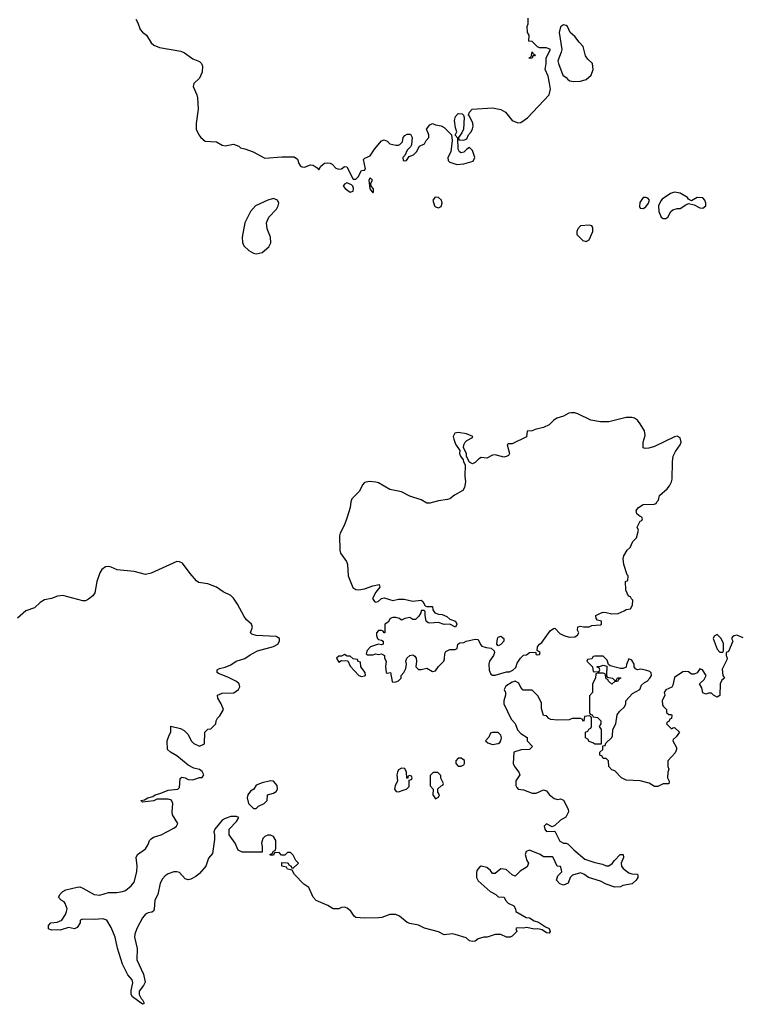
# Model space of a CAD drawing. Header units: inches. Extents: x 2221774 to 2440637, y 201306 to 357559.
# Tile 209 of 245: x 2363966 to 2369041, y 301378 to 308299. Entities that reach past the tile are written whole.
import ezdxf

# ---------------------------------------------------------------- set-up
doc = ezdxf.new("R2010")
doc.units = ezdxf.units.IN
doc.header["$MEASUREMENT"] = 0
doc.layers.add('C3360', color=7, linetype='Continuous')

msp = doc.modelspace()

# ---------------------------------------------------------------- linework, layer by layer
at = {"layer": 'C3360', "color": 5, "elevation": 20}
for points in [[(2364781.8, 308301.8), (2364797.9, 308277.9), (2364814.4, 308230), (2364830, 308210.2), (2364857.4, 308190), (2364890, 308135.2), (2364910, 308118.9), (2364950, 308103.8), (2365098.3, 308078.3), (2365125.3, 308065.3), (2365183.6, 308023.5), (2365230, 308005.5), (2365245, 307990), (2365251.8, 307971.8), (2365248.9, 307930), (2365231.3, 307888.7), (2365190.3, 307850), (2365185.4, 307830), (2365211.2, 307771.2), (2365215.3, 307750), (2365220.9, 307670), (2365207.4, 307570), (2365207.9, 307530), (2365225, 307490), (2365239.4, 307470), (2365270, 307445), (2365350, 307440.5), (2365390, 307417.6), (2365410, 307412.4), (2365470, 307424.6), (2365506.8, 307410), (2365518, 307398), (2365550, 307392.4), (2365606.8, 307370), (2365690, 307326), (2365810, 307335.5), (2365895.1, 307335.1), (2365919.5, 307319.5), (2365930, 307287.3), (2365941.6, 307270), (2365950, 307265.2), (2365970, 307263.2), (2366010, 307278.7), (2366030, 307275.3), (2366058.3, 307258.3), (2366070, 307244.7), (2366084.5, 307270), (2366098, 307282), (2366110, 307290.2), (2366130, 307292.4), (2366150.2, 307290.2), (2366163.2, 307283.2), (2366190, 307256.3), (2366210, 307247.3), (2366230, 307250.7), (2366250, 307266.8), (2366265.4, 307265.4), (2366310, 307178), (2366330, 307178), (2366346, 307194), (2366370, 307238), (2366390, 307242), (2366398, 307250), (2366384.7, 307315.3), (2366394, 307326), (2366430, 307342.8), (2366460.7, 307390), (2366510, 307447.3), (2366530, 307453.4), (2366550, 307444), (2366570, 307427.3), (2366610, 307417.3), (2366630, 307418), (2366638.7, 307421.3), (2366658.4, 307441.6), (2366662.7, 307470), (2366675.1, 307484.9), (2366690, 307494), (2366714.2, 307494.2), (2366725.5, 307470), (2366721, 307419), (2366714.4, 307405.6), (2366690, 307382), (2366674.8, 307345.2), (2366661, 307330), (2366662, 307310), (2366670, 307306), (2366686, 307310), (2366703.7, 307336.3), (2366735.3, 307350), (2366755.3, 307370), (2366778, 307410), (2366813.2, 307426.8), (2366825.2, 307450), (2366844, 307470), (2366844, 307490), (2366827, 307530), (2366850, 307558.8), (2366870, 307570.4), (2366890, 307559.3), (2366930, 307552.9), (2366950, 307542), (2367002.8, 307490), (2367007.3, 307450), (2366998.8, 307370), (2366976, 307330), (2366978, 307310), (2366990, 307298), (2367041.1, 307281.1), (2367090, 307286.5), (2367155, 307304.9), (2367165.7, 307330), (2367150, 307379.3), (2367130, 307401.2), (2367110, 307389.3), (2367090, 307367), (2367070, 307363.7), (2367059, 307370), (2367049.4, 307389.4), (2367047.3, 307467.3), (2367028, 307488), (2367039, 307510), (2367030, 307538), (2367022.6, 307590), (2367030, 307618.8), (2367050, 307638.8), (2367078, 307638), (2367087.3, 307627.3), (2367091.3, 307611.3), (2367086, 307530), (2367075.3, 307504.7), (2367052, 307470), (2367054, 307454), (2367090, 307451), (2367110, 307461), (2367121.2, 307490), (2367140.7, 307510), (2367150, 307531.3), (2367154.3, 307550), (2367151.5, 307571.5), (2367130, 307622), (2367122, 307630), (2367128, 307650), (2367149, 307670), (2367290, 307678.4), (2367350, 307668.5), (2367382, 307650), (2367430, 307590.6), (2367470, 307573.4), (2367490, 307576.3), (2367536, 307610), (2367689.3, 307770), (2367698, 307810), (2367692.1, 307852.1), (2367682, 307902), (2367662, 307950), (2367669, 307990), (2367668.7, 308031.3), (2367698, 308090), (2367670, 308102), (2367620.4, 308100.4), (2367607.3, 308107.3), (2367570, 308146), (2367547.3, 308147.3), (2367548, 308190), (2367538, 308210), (2367535.3, 308250), (2367542, 308270), (2367542, 308310)], [(2369053.6, 303953.6), (2369010, 303972.3), (2368991, 303969), (2368979.6, 303960.4), (2368972, 303950), (2368982, 303930), (2368950, 303858), (2368934, 303850), (2368934, 303830), (2368942, 303810), (2368939.6, 303800.4), (2368905.4, 303734.6), (2368911.3, 303690), (2368922, 303670), (2368903.5, 303656.5), (2368891, 303630), (2368890, 303548), (2368870, 303538), (2368846, 303550), (2368830, 303566), (2368810, 303566), (2368790, 303558), (2368770, 303568), (2368762, 303602), (2368746, 303630), (2368779, 303661), (2368793.2, 303690), (2368768, 303730), (2368750, 303736), (2368730, 303708), (2368710, 303699), (2368690, 303699), (2368670, 303715.3), (2368650, 303718), (2368630, 303714), (2368570, 303675.3), (2368559.6, 303620.4), (2368552.7, 303607.3), (2368510, 303588), (2368498, 303570), (2368502, 303550), (2368484.7, 303510), (2368485.4, 303485.4), (2368490, 303474), (2368514, 303450), (2368514, 303430), (2368530, 303414), (2368550, 303414), (2368552, 303410), (2368550, 303386), (2368538, 303382), (2368530, 303366), (2368518, 303362), (2368514, 303350), (2368550, 303314), (2368558, 303322), (2368570, 303324.7), (2368604.7, 303290), (2368582, 303258), (2368561, 303239), (2368558, 303230), (2368583.6, 303183.6), (2368584.7, 303170), (2368574.8, 303145.2), (2368524.7, 303090), (2368524.7, 303050), (2368532, 303030), (2368524.7, 303010), (2368522, 302970), (2368532.7, 302947.3), (2368532, 302928), (2368490, 302928.7), (2368454, 302910), (2368430, 302908.7), (2368392.9, 302932.9), (2368330, 302949), (2368230, 302954), (2368198, 302970), (2368150, 303018), (2368130, 303026), (2368108, 303050), (2368106, 303090), (2368090, 303106), (2368070, 303106), (2368062, 303122), (2368046, 303130), (2368046, 303150), (2368066, 303170), (2368066, 303194), (2368082, 303198), (2368087.3, 303212.7), (2368130, 303254), (2368135.3, 303264.7), (2368138, 303310), (2368158, 303350), (2368168.4, 303411.6), (2368183.1, 303436.9), (2368218, 303470), (2368228, 303490), (2368228.4, 303511.6), (2368276.4, 303563.6), (2368326, 303590), (2368338, 303622), (2368359, 303641), (2368378, 303650), (2368398, 303670), (2368408, 303690), (2368407.3, 303707.3), (2368396.4, 303716.4), (2368367.3, 303727.3), (2368334, 303734), (2368310, 303728.7), (2368296.4, 303736.4), (2368286, 303750), (2368286, 303770), (2368270, 303798), (2368250, 303806), (2368232.7, 303767.3), (2368231.1, 303748.9), (2368210, 303738), (2368190, 303738), (2368118, 303758), (2368106, 303766), (2368096.4, 303796.4), (2368070, 303826), (2368010, 303826), (2367998, 303822), (2367990, 303806), (2367958, 303802), (2367954, 303790), (2367994, 303750), (2367998, 303718), (2368010, 303714), (2368042, 303718), (2368046, 303730), (2368042, 303742), (2368027.3, 303747.3), (2368027.3, 303752.7), (2368050, 303754), (2368070, 303762), (2368094, 303754), (2368092.7, 303692.7), (2368098, 303678), (2368134, 303670), (2368150, 303654), (2368162, 303658), (2368170, 303672), (2368190, 303674), (2368194, 303670), (2368178, 303662), (2368170, 303646), (2368150, 303646), (2368130, 303628.7), (2368106, 303650), (2368102, 303662), (2368090, 303666), (2368082, 303702), (2368070, 303706), (2368030, 303706), (2368018, 303702), (2368014, 303670), (2367994, 303630), (2367994, 303570), (2367972.7, 303547.3), (2367974, 303430), (2367978, 303418), (2367992.7, 303412.7), (2367998, 303398), (2368030, 303394), (2368051.6, 303371.6), (2368052, 303350), (2368042, 303330), (2368054, 303310), (2368054, 303206), (2368010, 303206), (2367996.4, 303216.4), (2367970, 303226), (2367962, 303242), (2367946, 303250), (2367946, 303290), (2367962, 303298), (2367967.3, 303312.7), (2367982, 303318), (2367986, 303330), (2367986, 303390), (2367982, 303402), (2367970, 303406), (2367938, 303402), (2367934, 303370), (2367930, 303366), (2367922, 303382), (2367910, 303386), (2367850, 303386), (2367830, 303378), (2367750, 303375.3), (2367700.4, 303380.4), (2367687.3, 303387.3), (2367670, 303406), (2367648.4, 303408.4), (2367636.4, 303456.4), (2367636.4, 303496.4), (2367610, 303546), (2367570, 303586), (2367507.3, 303587.3), (2367490, 303606), (2367476.5, 303636.5), (2367450, 303648.7), (2367430, 303642), (2367385.4, 303614.6), (2367372, 303590), (2367382, 303570), (2367382, 303550), (2367371.3, 303510), (2367371, 303490), (2367422, 303382), (2367450.8, 303350.8), (2367466.4, 303306.4), (2367490, 303282), (2367534, 303254), (2367534, 303230), (2367572, 303190), (2367550, 303168), (2367492.7, 303167.3), (2367442, 303150), (2367436, 303070), (2367444.7, 303050), (2367476, 303010), (2367482, 302990), (2367456, 302950), (2367456, 302916), (2367462, 302902), (2367471, 302891), (2367510, 302886), (2367570, 302861), (2367597.2, 302862.8), (2367650, 302884.7), (2367670, 302878), (2367690, 302852), (2367723.5, 302823.5), (2367750, 302818), (2367770, 302822), (2367790, 302812), (2367822, 302750), (2367824.7, 302730), (2367807.1, 302692.9), (2367768.2, 302671.8), (2367730, 302635.3), (2367710, 302626), (2367670, 302646), (2367654, 302630), (2367658, 302610), (2367670, 302592), (2367730, 302594), (2367764.9, 302524.9), (2367790, 302511.3), (2367810, 302511), (2367823.5, 302503.5), (2367862.8, 302462.8), (2367939.3, 302399.3), (2368010, 302374), (2368063.5, 302363.5), (2368090, 302351.3), (2368110, 302351.3), (2368132.9, 302367.1), (2368148.7, 302390), (2368188, 302430), (2368210, 302431.3), (2368212, 302410), (2368196, 302370), (2368198, 302350), (2368210, 302332), (2368250, 302302), (2368270, 302294), (2368307.3, 302292.7), (2368312.7, 302287.3), (2368314, 302270), (2368302, 302250), (2368274, 302226), (2368206.8, 302213.2), (2368190, 302204), (2368150, 302202), (2368090, 302222), (2368050, 302244), (2367966, 302270), (2367933.6, 302293.6), (2367910, 302302), (2367854.4, 302285.6), (2367838, 302270), (2367822, 302230), (2367790, 302215.3), (2367764.7, 302224.7), (2367742, 302250), (2367750, 302282), (2367778, 302310), (2367776.4, 302323.6), (2367770, 302346), (2367746, 302350), (2367718, 302410), (2367710, 302415.3), (2367650, 302415.3), (2367626, 302430), (2367550, 302462), (2367527.1, 302452.9), (2367521, 302430), (2367531.3, 302390), (2367544.7, 302370), (2367535.3, 302344.7), (2367485.4, 302314.6), (2367450, 302278), (2367430, 302288), (2367386.3, 302326.3), (2367350, 302329.2), (2367310, 302298), (2367290, 302298), (2367277.5, 302317.5), (2367250, 302339.3), (2367211, 302349), (2367198.8, 302341.2), (2367181.4, 302318.6), (2367177.3, 302302.7), (2367179.1, 302270), (2367190, 302246.8), (2367274, 302170), (2367314, 302150), (2367330, 302134), (2367374, 302130), (2367382, 302110), (2367402, 302090), (2367442, 302070), (2367452, 302048), (2367454, 302030), (2367527.1, 301987.1), (2367550, 301984.7), (2367584, 301964), (2367614.4, 301954.4), (2367662.8, 301922.8), (2367690, 301910.8), (2367696, 301890), (2367690, 301878), (2367670, 301881.2), (2367641.2, 301901.2), (2367610, 301909.2), (2367586.8, 301906.8), (2367530, 301919), (2367510, 301914), (2367464.7, 301915.3), (2367454, 301910), (2367462, 301890), (2367430, 301858), (2367414, 301850), (2367389.1, 301849.1), (2367350, 301868), (2367310, 301868), (2367254, 301850), (2367230, 301849), (2367190, 301838), (2367170, 301822), (2367150, 301819), (2367130, 301824), (2367104.7, 301844.7), (2367029.3, 301869.3), (2367010, 301873.2), (2366950, 301865.2), (2366910, 301886.6), (2366812.9, 301912.9), (2366770, 301934), (2366710, 301945.2), (2366690, 301954), (2366638, 301998), (2366610, 302009.4), (2366570, 302009.4), (2366511.9, 301988.1), (2366490, 301984.7), (2366390, 301982.7), (2366330, 301989.2), (2366318, 301998), (2366293.8, 302033.8), (2366270, 302054), (2366250, 302061.2), (2366230, 302059), (2366210, 302049.3), (2366169.5, 302049.5), (2366132.3, 302072.3), (2366050, 302108.7), (2366029, 302130), (2365999.3, 302199.3), (2365963.1, 302223.1), (2365898, 302290), (2365882, 302322), (2365848.4, 302328.4), (2365842, 302342), (2365808.4, 302348.4), (2365810, 302374), (2365847.3, 302372.7), (2365854, 302370), (2365858, 302358), (2365874, 302350), (2365878, 302338), (2365890, 302334), (2365926, 302370), (2365908.4, 302388.4), (2365890, 302426), (2365870, 302446), (2365850, 302446), (2365830, 302426), (2365807.3, 302427.3), (2365790, 302446), (2365758, 302442), (2365750, 302426), (2365730, 302426), (2365726, 302430), (2365742, 302438), (2365750, 302454), (2365762, 302458), (2365767.3, 302472.7), (2365768, 302530), (2365750, 302558), (2365730, 302568), (2365710, 302568), (2365690, 302558), (2365676.9, 302543.1), (2365666, 302510), (2365671.6, 302488.4), (2365671.6, 302448.4), (2365530, 302448), (2365502, 302462), (2365482, 302510), (2365438, 302570), (2365438, 302610), (2365490, 302662), (2365506, 302690), (2365490, 302698), (2365450, 302697.2), (2365410, 302685.2), (2365390, 302673.2), (2365338, 302610), (2365331.3, 302590), (2365336, 302570), (2365335.3, 302535.3), (2365322, 302438), (2365293.7, 302406.3), (2365274, 302350), (2365230, 302297.2), (2365204.1, 302275.9), (2365170, 302258), (2365150, 302253.2), (2365130, 302259), (2365090, 302304), (2365070, 302309.2), (2365050, 302309.2), (2365010, 302294.5), (2364990, 302280.9), (2364970, 302260.9), (2364954.4, 302230), (2364938.4, 302150), (2364917.1, 302110), (2364912.4, 302047.6), (2364907.3, 302032.7), (2364895.5, 302024.5), (2364870, 302022), (2364850, 302012.3), (2364830, 301986.6), (2364788.8, 301910), (2364775.3, 301870), (2364774, 301850), (2364792.7, 301770), (2364790.4, 301690), (2364837, 301590), (2364847.5, 301532.5), (2364837.3, 301510), (2364806, 301470), (2364807.1, 301447.1), (2364819.8, 301419.8), (2364830.8, 301410), (2364838, 301390), (2364839.6, 301380.4), (2364830, 301378), (2364759, 301430), (2364750, 301448), (2364750, 301474), (2364762, 301530), (2364758, 301550), (2364725.4, 301585.4), (2364690, 301659), (2364653.1, 301773.1), (2364638.4, 301850), (2364610, 301918), (2364578, 301970), (2364550, 301978.4), (2364490, 301974), (2364410, 301976), (2364392, 301970), (2364391.3, 301950), (2364370, 301918), (2364351.1, 301908.9), (2364310, 301919), (2364250, 301899), (2364230, 301902), (2364190, 301898), (2364169.1, 301909.1), (2364168.4, 301931.6), (2364186, 301950), (2364230, 301954.8), (2364262, 301970), (2364288, 302010), (2364295.3, 302030), (2364299, 302050), (2364286.3, 302086.3), (2364278, 302098), (2364258, 302110), (2364238, 302130), (2364250, 302152), (2364270, 302172), (2364290, 302182), (2364370, 302201), (2364390, 302202.8), (2364410, 302194.8), (2364490, 302150.6), (2364530, 302145.5), (2364590, 302164), (2364650, 302163.8), (2364688, 302170), (2364710, 302177.3), (2364750, 302210.8), (2364770, 302236), (2364789.6, 302310), (2364791.8, 302351.8), (2364786, 302410), (2364794, 302430), (2364850, 302471.3), (2364870, 302502), (2364879, 302530), (2364890, 302541), (2364906.6, 302553.4), (2364962, 302570), (2365050, 302616.3), (2365069.2, 302630), (2365078, 302650), (2365041.2, 302710), (2365037.2, 302730), (2365044, 302790), (2365033.1, 302813.1), (2365010, 302819.5), (2364930, 302819), (2364910, 302809.3), (2364830, 302798), (2364818, 302810), (2364844.7, 302815.3), (2364868, 302830), (2364902, 302838), (2364918, 302850), (2364958.9, 302861.1), (2365010, 302883), (2365078, 302890), (2365090, 302902), (2365095.3, 302964.7), (2365105.2, 302974.8), (2365130, 302970.8), (2365150, 302958.8), (2365183.1, 302956.9), (2365230, 302971.3), (2365250, 302972), (2365262, 302990), (2365250, 303015.3), (2365230, 303028.7), (2365190, 303039), (2365150, 303059), (2365070, 303124), (2365026, 303150), (2365006, 303170), (2365004, 303230), (2365017.2, 303270), (2365029, 303290), (2365030, 303334), (2365096.9, 303316.9), (2365123.6, 303303.6), (2365150, 303274), (2365172, 303230), (2365190, 303212), (2365230, 303192), (2365266, 303210), (2365268, 303290), (2365290, 303312), (2365310, 303314), (2365346, 303350), (2365348, 303370), (2365358, 303390), (2365373.6, 303406.4), (2365399, 303450), (2365384, 303490), (2365359, 303530), (2365358, 303550), (2365390, 303566), (2365471.5, 303568.5), (2365505.2, 303590), (2365514, 303610), (2365509.3, 303630), (2365490, 303646.6), (2365430, 303677), (2365363.2, 303703.2), (2365355.3, 303710), (2365355.3, 303730), (2365370, 303738.8), (2365410, 303747.3), (2365450, 303764.9), (2365489.5, 303790.5), (2365550, 303808), (2365585.9, 303834.1), (2365638, 303862), (2365750, 303892.4), (2365780.9, 303910), (2365793.3, 303930), (2365793.6, 303950), (2365770, 303963.6), (2365630, 303969.7), (2365599, 303979), (2365588, 303990), (2365602.9, 304030), (2365597, 304050), (2365561, 304081), (2365543.9, 304103.9), (2365498.1, 304190), (2365470, 304233), (2365450.5, 304250.5), (2365397.8, 304277.8), (2365350, 304311.3), (2365290, 304332.5), (2365224.1, 304344.1), (2365210, 304354.6), (2365165.8, 304405.8), (2365110, 304478.2), (2365090, 304489.1), (2365070, 304490.7), (2364890, 304408.5), (2364850, 304399.3), (2364770, 304420.7), (2364651.1, 304431.1), (2364610, 304451.1), (2364590, 304456), (2364570, 304453.7), (2364544.8, 304435.2), (2364528.7, 304410), (2364507.6, 304350), (2364494.6, 304270), (2364479.6, 304250), (2364450, 304225.1), (2364430, 304214.5), (2364410, 304214.8), (2364270, 304251.6), (2364232.9, 304247.1), (2364190, 304229.5), (2364139.9, 304220.1), (2364110, 304202.7), (2364070, 304165.2), (2364010, 304143.7), (2363950, 304092.7)]]:
    msp.add_lwpolyline(points, dxfattribs=at)
for points in [[(2367790, 308262), (2367770, 308248), (2367760.7, 308210), (2367778, 308090), (2367774.8, 308070), (2367751, 308010), (2367756, 307990), (2367784.7, 307910), (2367810, 307892), (2367819.6, 307879.6), (2367834, 307870), (2367863.5, 307863.5), (2367910, 307866.8), (2367950, 307878), (2367984, 307910), (2367999, 307950), (2367994, 307990), (2367960.9, 308020.9), (2367944.7, 308044.7), (2367929, 308110), (2367900.1, 308140.1), (2367870, 308182), (2367838, 308210), (2367818, 308250), (2367810, 308258)], [(2367550, 308026), (2367548, 308030), (2367562, 308038), (2367570, 308074), (2367578, 308058), (2367592, 308052), (2367586, 308046), (2367574, 308046), (2367570, 308028.7)], [(2366430, 307188), (2366421, 307170), (2366427.3, 307110), (2366450, 307082), (2366454, 307090), (2366453.2, 307110), (2366438, 307130), (2366435.3, 307150), (2366448, 307170)], [(2366267.3, 307152.7), (2366250, 307142), (2366241, 307130), (2366258, 307110), (2366290, 307086.8), (2366310, 307094), (2366313.2, 307113.2), (2366308.7, 307130), (2366299.3, 307139.3)], [(2368570, 307086.6), (2368543.4, 307076.6), (2368483.5, 307036.5), (2368473.7, 307026.3), (2368457.3, 306990), (2368460.5, 306950), (2368477.3, 306910), (2368490, 306902.4), (2368510, 306902.6), (2368523.7, 306910), (2368545.2, 306950), (2368558, 306962), (2368589, 306971), (2368610, 306970.8), (2368650, 306998), (2368670, 307006), (2368710, 306998), (2368750, 306975.5), (2368770, 306974.9), (2368791.2, 306990), (2368791.5, 307010), (2368783.7, 307030), (2368770, 307046), (2368731, 307049), (2368690, 307026), (2368670, 307038), (2368662, 307050), (2368610, 307079.5)], [(2365750, 307041.6), (2365710, 307031.2), (2365624.4, 306990), (2365589.2, 306950.8), (2365548.2, 306870), (2365530.4, 306770), (2365532.8, 306732.8), (2365542, 306710), (2365576.3, 306676.3), (2365610, 306658), (2365630, 306653.4), (2365670, 306662), (2365718.7, 306701.3), (2365732.6, 306730), (2365729.7, 306770), (2365706.3, 306830), (2365700.5, 306870), (2365718.7, 306910), (2365771.9, 306968.1), (2365784.2, 306990), (2365787.3, 307010), (2365778, 307030)], [(2366888.2, 307051.8), (2366870.8, 307030), (2366882.8, 306990), (2366890, 306982.8), (2366910, 306977.3), (2366930, 306986), (2366938, 307010), (2366932.7, 307030), (2366910, 307049)], [(2368370, 307049), (2368350, 307048.7), (2368327.1, 307012.9), (2368325.4, 306985.4), (2368330, 306974), (2368350, 306972), (2368370, 306984.7), (2368389, 307010), (2368395.3, 307030), (2368384, 307044)], [(2367974, 306854), (2367910, 306849), (2367891, 306830), (2367882.8, 306810), (2367882.8, 306790), (2367890, 306781), (2367926.2, 306746.2), (2367950, 306738.8), (2367970, 306752), (2367997.2, 306810), (2367997.2, 306837.2), (2367988.9, 306848.9)], [(2367870, 305536.5), (2367843.5, 305536.5), (2367827.1, 305532.9), (2367790, 305511.6), (2367742.9, 305497.1), (2367718.9, 305481.1), (2367690, 305452.3), (2367650, 305432.3), (2367590, 305418.4), (2367568.9, 305408.9), (2367534, 305406), (2367530, 305368), (2367430, 305318), (2367402, 305318), (2367394, 305310), (2367411.3, 305250), (2367403.6, 305236.4), (2367394, 305230), (2367370, 305223.7), (2367310, 305239.3), (2367290, 305239), (2367250, 305218), (2367210, 305222), (2367192, 305210), (2367170, 305186), (2367150, 305178), (2367128.7, 305188.7), (2367108, 305228), (2367108, 305250), (2367088, 305290), (2367088.7, 305310), (2367098, 305330), (2367110, 305342), (2367150, 305362), (2367153.2, 305370), (2367108.4, 305388.4), (2367050, 305396.2), (2367026.7, 305393.3), (2367013.4, 305370), (2367018, 305350), (2367030, 305316), (2367062, 305270), (2367058, 305250), (2367064.7, 305230), (2367085.4, 305205.4), (2367086.8, 305190), (2367098, 305170), (2367096.4, 305090), (2367100.3, 305050), (2367093.4, 305010), (2367082, 304990), (2367023, 304957), (2366990, 304930.8), (2366974.7, 304925.3), (2366910, 304916.9), (2366850, 304899.5), (2366830, 304901.1), (2366790, 304925), (2366709.5, 304949.5), (2366650, 304980.4), (2366570, 304997.6), (2366490, 305042.4), (2366470, 305049.3), (2366426.3, 305053.7), (2366390, 305045.4), (2366377.3, 305030), (2366356.1, 304983.9), (2366300.8, 304930), (2366293.8, 304910), (2366290.2, 304870), (2366270, 304802.7), (2366250, 304747.3), (2366218.5, 304690), (2366215, 304670), (2366218, 304570), (2366222.3, 304550), (2366264.9, 304490), (2366272.2, 304470), (2366276, 304390), (2366307.6, 304307.6), (2366330, 304292.7), (2366350, 304292.2), (2366390, 304298.7), (2366450, 304320.5), (2366494, 304330), (2366498, 304310), (2366470, 304275.3), (2366447.7, 304230), (2366461, 304210), (2366470, 304205.5), (2366488, 304210), (2366509.3, 304230.7), (2366530, 304236), (2366590, 304216), (2366630, 304226.8), (2366670, 304226), (2366730, 304211), (2366790, 304218), (2366802, 304210), (2366818, 304178), (2366830, 304174), (2366870, 304174), (2366872, 304150), (2366884.7, 304130), (2366910, 304121), (2366938, 304118), (2366970, 304104.7), (2366990, 304084.7), (2367031.3, 304070), (2367041, 304050), (2367030, 304029.4), (2366990, 304049), (2366950, 304046.6), (2366910, 304061.2), (2366850, 304056), (2366839.3, 304059.3), (2366824, 304070), (2366817.2, 304110), (2366818, 304138), (2366810, 304146), (2366790, 304146), (2366786.8, 304130), (2366773.7, 304106.3), (2366750, 304084), (2366730, 304084), (2366710, 304096), (2366674, 304090), (2366650, 304078), (2366638, 304090), (2366610, 304097), (2366590, 304098), (2366571.3, 304090), (2366556.9, 304063.1), (2366534, 304050), (2366534, 303990), (2366530, 303988), (2366522, 304002), (2366510, 304006), (2366490, 304006), (2366474, 303990), (2366474, 303970), (2366482, 303950), (2366490, 303942), (2366510, 303938), (2366522, 303930), (2366522, 303910), (2366510, 303904), (2366490, 303908.7), (2366434, 303890), (2366410, 303866), (2366402, 303842), (2366410, 303834), (2366450, 303834), (2366470, 303842), (2366490, 303838), (2366510, 303841), (2366530.8, 303830.8), (2366532, 303810), (2366542, 303790), (2366538, 303750), (2366542, 303710), (2366550, 303704.7), (2366574, 303710), (2366586, 303646), (2366590, 303642), (2366610, 303644.7), (2366630, 303652), (2366648, 303670), (2366648, 303690), (2366668, 303710), (2366682, 303738), (2366685.2, 303770), (2366682, 303790), (2366689.5, 303810), (2366710, 303830.4), (2366730, 303835.5), (2366745.5, 303825.5), (2366753.4, 303810), (2366756.3, 303790), (2366751.3, 303750), (2366770, 303731.3), (2366790, 303731), (2366830, 303741), (2366870, 303718), (2366880.4, 303719.6), (2366890, 303722), (2366910, 303752), (2366948, 303790), (2366954, 303806), (2366955.3, 303844.7), (2366963.1, 303856.9), (2366990, 303872), (2367027.3, 303872.7), (2367042, 303878), (2367046, 303910), (2367060.4, 303919.6), (2367090, 303922), (2367106, 303930), (2367170, 303944.7), (2367190, 303942), (2367206.4, 303906.4), (2367216, 303896), (2367246.4, 303886.4), (2367282, 303882), (2367302, 303862), (2367304.7, 303850), (2367298, 303830), (2367270.8, 303790), (2367264, 303770), (2367267.1, 303727.1), (2367279.6, 303699.6), (2367290, 303692), (2367310, 303691.3), (2367390, 303716), (2367410, 303716), (2367434, 303726), (2367454.6, 303745.4), (2367464.7, 303775.3), (2367488.9, 303811.1), (2367510, 303832), (2367530, 303834), (2367550, 303852), (2367594, 303854), (2367598, 303838), (2367610, 303834), (2367622, 303838), (2367626, 303850), (2367606, 303866), (2367608, 303890), (2367622, 303910), (2367638, 303922), (2367696.4, 304003.6), (2367720.4, 304019.6), (2367730, 304022), (2367764.5, 303984.5), (2367792, 303970), (2367830, 303958.8), (2367870, 303962), (2367888.4, 303971.6), (2367898, 303990), (2367888.9, 304008.9), (2367890, 304032), (2367910, 304036), (2367930.9, 304030.9), (2367970, 304030.8), (2367990, 304040.7), (2368050, 304044.7), (2368058, 304050), (2368058, 304070), (2368030, 304079), (2368019, 304090), (2368018, 304110), (2368050, 304126.8), (2368070, 304134), (2368090, 304133), (2368130, 304121.6), (2368174.5, 304125.5), (2368216.4, 304143.6), (2368230, 304154), (2368262, 304158), (2368276.4, 304183.6), (2368278, 304218), (2368267.3, 304227.3), (2368262, 304242), (2368247.3, 304247.3), (2368228.9, 304288.9), (2368226, 304350), (2368242, 304358), (2368246, 304390), (2368238, 304398), (2368214, 304470), (2368208.9, 304508.9), (2368215.3, 304530), (2368238, 304570), (2368258, 304590), (2368278, 304630), (2368303.1, 304656.9), (2368318, 304710), (2368308.9, 304731.1), (2368330, 304774), (2368342, 304778), (2368346, 304790), (2368342, 304802), (2368330, 304806), (2368306.3, 304826.3), (2368302, 304850), (2368318, 304870), (2368350, 304892), (2368427.3, 304892.7), (2368442, 304898), (2368446, 304910), (2368458, 304922), (2368464.7, 304955.3), (2368518.4, 305001.6), (2368536.6, 305023.4), (2368549.7, 305050.2), (2368553.8, 305070), (2368556.2, 305190), (2368561.2, 305230), (2368577.1, 305262.9), (2368611.6, 305310), (2368617.1, 305330), (2368610, 305358.7), (2368590, 305371.1), (2368570, 305366.3), (2368430, 305299.5), (2368390, 305286.6), (2368364.1, 305284.1), (2368349.6, 305290), (2368351.2, 305330), (2368363.6, 305376.4), (2368358.6, 305410), (2368330, 305459.3), (2368310, 305483.5), (2368290, 305497), (2368270, 305502.7), (2368230, 305502.5), (2368110, 305471.2), (2368050, 305471.6), (2367983.3, 305483.3), (2367890, 305528.9)], [(2368870, 303978), (2368850, 303966), (2368842, 303950), (2368870, 303874), (2368890, 303854), (2368910, 303854), (2368916.4, 303863.6), (2368915.3, 303915.3), (2368898, 303950)], [(2367330, 303898), (2367322, 303910), (2367326, 303950), (2367330, 303958), (2367350, 303966), (2367371.3, 303950), (2367371, 303930), (2367350, 303908)], [(2366250, 303838), (2366230, 303826), (2366210, 303826), (2366194, 303810), (2366210, 303782), (2366230, 303794), (2366272.7, 303792.7), (2366290, 303754), (2366352, 303690), (2366370, 303682.8), (2366390, 303686), (2366398, 303690), (2366395.3, 303710), (2366366, 303750), (2366362, 303782), (2366347.3, 303787.3), (2366342, 303802), (2366310, 303806), (2366290, 303826), (2366270, 303826)], [(2367290.9, 303289.1), (2367276.9, 303283.1), (2367265.4, 303254.6), (2367242, 303230), (2367256.9, 303216.9), (2367290, 303204.7), (2367330, 303211.3), (2367342, 303218), (2367348.7, 303230), (2367355.3, 303250), (2367348.7, 303270), (2367330, 303288.7)], [(2367070, 303108), (2367050, 303108), (2367032, 303090), (2367032, 303070), (2367050, 303052), (2367070, 303051.3), (2367090, 303062), (2367094, 303070), (2367092.9, 303092.9)], [(2366650, 303038), (2366630, 303026), (2366622, 303010), (2366618, 302990), (2366622, 302950), (2366606, 302914), (2366602, 302890), (2366612.7, 302872.7), (2366630, 302872), (2366670, 302884.7), (2366686, 302890), (2366706, 302910), (2366706, 302954), (2366722, 302958), (2366726, 302970), (2366722, 302982), (2366710, 302986), (2366698, 302982), (2366694, 302966), (2366687.3, 302967.3), (2366686, 303010), (2366675.3, 303035.3)], [(2366907.3, 303007.3), (2366872.7, 303007.3), (2366852.7, 302987.3), (2366852.7, 302912.7), (2366874, 302890), (2366872, 302850), (2366890, 302822), (2366910, 302834), (2366918, 302850), (2366906, 302870), (2366907.3, 302892.7), (2366930, 302914), (2366942, 302918), (2366946, 302930), (2366928.4, 302968.4), (2366927.3, 302987.3)], [(2365730, 302948), (2365670, 302935.3), (2365630, 302918), (2365612, 302890), (2365590, 302875.3), (2365571.3, 302850), (2365564.7, 302830), (2365574, 302790), (2365610, 302754), (2365630, 302754), (2365646, 302770), (2365686, 302790), (2365706, 302810), (2365708.9, 302851.1), (2365750, 302862), (2365770, 302874), (2365778, 302890), (2365776.4, 302916.4), (2365750, 302946)]]:
    msp.add_lwpolyline(points, close=True, dxfattribs=at)

doc.saveas('drawing.dxf')
